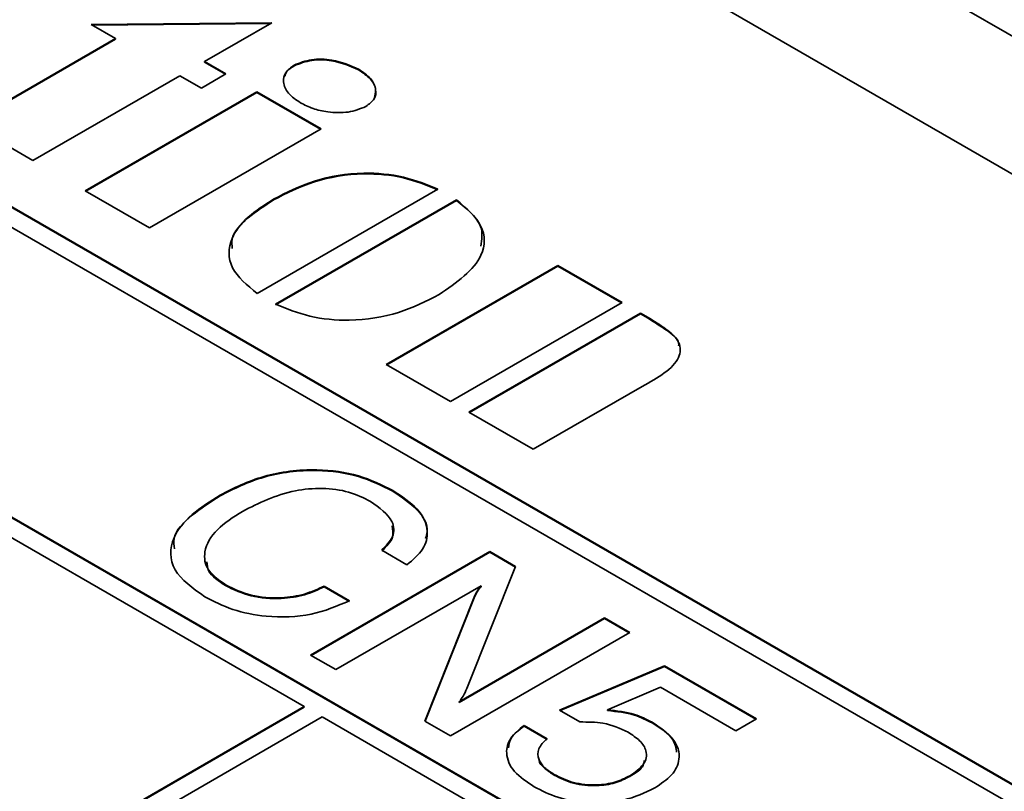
# Model space of a CAD drawing. Header units: millimetres. Extents: x 15 to 187, y 49 to 265.
# Tile 59 of 62: x 160 to 168, y 212 to 218. Entities that reach past the tile are written whole.
import ezdxf

# ---------------------------------------------------------------- set-up
doc = ezdxf.new("R2010")
doc.units = ezdxf.units.MM

msp = doc.modelspace()

# ---------------------------------------------------------------- linework, layer by layer
at = {"color": 7, "linetype": 'Continuous', "lineweight": 35}
for p, q in [((141.2768, 233.0687), (186.5316, 206.9437)), ((140.334, 232.5245), (185.5888, 206.3994)), ((180.8748, 209.1208), (145.048, 229.8031)), ((175.3593, 207.4879), (153.5333, 220.0878)), ((175.3546, 207.4852), (153.5333, 220.0824)), ((175.0765, 207.4879), (153.5333, 219.9246)), ((151.5534, 218.7816), (173.0966, 206.345)), ((151.5534, 218.7761), (173.0966, 206.3395)), ((160.4315, 217.908), (161.8578, 217.9219)), ((160.6249, 217.7963), (160.4315, 217.908)), ((160.4408, 217.9026), (161.8482, 217.9164)), ((161.8578, 217.9219), (161.326, 217.6149)), ((159.4645, 217.1264), (160.6249, 217.7963)), ((159.4693, 217.1237), (160.6249, 217.7909)), ((160.6249, 217.7909), (160.6249, 217.7963)), ((161.326, 217.6149), (161.4952, 217.5172)), ((161.326, 217.6095), (161.326, 217.6149)), ((161.326, 217.6095), (161.4905, 217.5145)), ((162.0336, 217.5812), (162.0336, 217.5867)), ((161.1326, 217.5033), (159.9722, 216.8334)), ((161.3018, 217.4056), (161.1326, 217.5033)), ((161.4952, 217.5172), (161.3018, 217.4056)), ((162.542, 217.5494), (162.542, 217.5548)), ((160.3856, 216.5947), (161.7394, 217.3763)), ((160.3903, 216.592), (161.7394, 217.3708)), ((161.7394, 217.3763), (162.247, 217.0832)), ((161.7394, 217.3708), (161.7394, 217.3763)), ((161.7394, 217.3708), (162.2423, 217.0805)), ((159.9722, 216.8334), (159.4645, 217.1264)), ((162.1129, 212.5225), (154.2404, 217.0671)), ((162.247, 217.0832), (160.8933, 216.3017)), ((160.8933, 216.3017), (160.3856, 216.5947)), ((163.1681, 216.6073), (161.7418, 215.7839)), ((161.8713, 216.5231), (161.8713, 216.5286)), ((161.8868, 215.7002), (163.3131, 216.5236)), ((161.8868, 215.6947), (163.3131, 216.5181)), ((163.3131, 216.5181), (163.3131, 216.5236)), ((162.7595, 215.2243), (164.1133, 216.0058)), ((162.7643, 215.2216), (164.1133, 216.0004)), ((164.1133, 216.0058), (164.621, 215.7127)), ((164.1133, 216.0004), (164.1133, 216.0058)), ((164.1133, 216.0004), (164.6163, 215.71)), ((164.621, 215.7127), (163.2672, 214.9312)), ((163.4123, 214.8475), (164.766, 215.629)), ((163.417, 214.8448), (164.766, 215.6236)), ((164.766, 215.629), (164.8272, 215.5937)), ((164.766, 215.6236), (164.766, 215.629)), ((164.766, 215.6236), (164.8272, 215.5882)), ((164.8272, 215.5882), (164.8272, 215.5937)), ((163.2672, 214.9312), (162.7595, 215.2243)), ((164.7789, 215.0503), (163.9199, 214.5544)), ((163.9199, 214.5544), (163.4123, 214.8475)), ((161.4493, 214.1875), (161.4493, 214.193)), ((162.812, 214.2235), (162.812, 214.229)), ((162.1618, 212.9296), (163.576, 213.746)), ((162.1665, 212.9269), (163.576, 213.7406)), ((162.9233, 213.6414), (162.7239, 213.7565)), ((163.576, 213.746), (163.7803, 213.6281)), ((163.576, 213.7406), (163.576, 213.746)), ((163.576, 213.7406), (163.7785, 213.6237)), ((163.7803, 213.6281), (163.395, 212.6645)), ((161.4958, 213.4761), (161.4958, 213.4816)), ((162.2706, 213.4739), (162.47, 213.3588)), ((162.2706, 213.4684), (162.2706, 213.4739)), ((162.2706, 213.4684), (162.47, 213.3533)), ((163.5075, 213.4762), (162.3613, 212.8145)), ((163.5075, 213.4707), (163.5075, 213.4762)), ((163.0655, 212.4079), (163.4525, 213.3872)), ((163.0673, 212.4069), (163.4525, 213.3818)), ((163.4525, 213.3818), (163.4525, 213.3872)), ((163.3364, 212.561), (164.4826, 213.2227)), ((163.3364, 212.5556), (164.4826, 213.2172)), ((164.4826, 213.2227), (164.682, 213.1076)), ((164.4826, 213.2172), (164.4826, 213.2227)), ((164.4826, 213.2172), (164.6773, 213.1048)), ((164.682, 213.1076), (163.2678, 212.2911)), ((162.3613, 212.8145), (162.1618, 212.9296)), ((164.1268, 212.4939), (164.956, 212.8447)), ((164.1322, 212.4908), (164.956, 212.8393)), ((164.956, 212.8447), (165.6812, 212.4261)), ((164.956, 212.8393), (164.956, 212.8447)), ((164.956, 212.8393), (165.6765, 212.4233)), ((164.9234, 212.6751), (164.505, 212.497)), ((165.518, 212.3319), (164.9234, 212.6751)), ((163.3364, 212.5556), (163.3364, 212.561)), ((138.6841, 198.9973), (162.1129, 212.5225)), ((138.6841, 198.9919), (162.1129, 212.517)), ((162.1129, 212.517), (162.1129, 212.5225)), ((164.2871, 212.4014), (164.1268, 212.4939)), ((164.505, 212.4916), (164.505, 212.497)), ((162.2543, 212.4408), (138.8255, 198.9157)), ((164.9413, 210.8896), (162.2543, 212.4408)), ((163.2678, 212.2911), (163.0655, 212.4079)), ((163.8469, 212.3742), (164.0282, 212.2696)), ((163.8469, 212.3688), (163.8469, 212.3742)), ((164.8571, 212.394), (164.8571, 212.3994)), ((165.6812, 212.4261), (165.518, 212.3319)), ((163.8469, 212.3688), (164.0282, 212.2641)), ((164.0854, 211.9812), (164.0854, 211.9866)), ((164.6815, 211.9714), (164.6815, 211.9768))]:
    msp.add_line(p, q, dxfattribs=at)
for points, knots in [([(162.0827, 217.2897), (162.0477, 217.3134), (161.9778, 217.3609), (161.9439, 217.4467), (161.955, 217.5284), (162.0074, 217.5673), (162.0336, 217.5867)], [0, 0, 0, 0, 0.280259, 0.560197, 0.78025, 1, 1, 1, 1]), ([(161.9616, 217.4983), (161.9626, 217.5058), (161.9669, 217.5375), (162.0047, 217.5623), (162.0336, 217.5812)], [0, 0, 0, 0, 0.233679, 1, 1, 1, 1]), ([(162.0336, 217.5867), (162.0777, 217.6042), (162.1661, 217.6393), (162.3661, 217.6313), (162.4754, 217.5838), (162.542, 217.5548)], [0, 0, 0, 0, 0.279503, 0.560704, 1, 1, 1, 1]), ([(162.0336, 217.5812), (162.0777, 217.5987), (162.1661, 217.6338), (162.3661, 217.6258), (162.4754, 217.5783), (162.542, 217.5494)], [0, 0, 0, 0, 0.279503, 0.560704, 1, 1, 1, 1]), ([(162.542, 217.5548), (162.5766, 217.5313), (162.6458, 217.4842), (162.6821, 217.3998), (162.6758, 217.3186), (162.6249, 217.2795), (162.5995, 217.26)], [0, 0, 0, 0, 0.280354, 0.560468, 0.780513, 1, 1, 1, 1]), ([(162.542, 217.5494), (162.5761, 217.5259), (162.6443, 217.479), (162.685, 217.3985), (162.6717, 217.3495), (162.6666, 217.3308)], [0, 0, 0, 0, 0.381881, 0.763435, 1, 1, 1, 1]), ([(162.5995, 217.26), (162.5546, 217.2422), (162.4646, 217.2065), (162.3082, 217.2131), (162.178, 217.241), (162.1145, 217.2735), (162.0827, 217.2897)], [0, 0, 0, 0, 0.278208, 0.55841, 0.779184, 1, 1, 1, 1]), ([(161.8713, 216.5286), (161.9732, 216.5808), (162.1764, 216.6851), (162.5519, 216.7488), (162.9058, 216.7146), (163.0806, 216.6431), (163.1681, 216.6073)], [0, 0, 0, 0, 0.2805813, 0.5597887, 0.7795799, 1, 1, 1, 1]), ([(161.8713, 216.5231), (161.9732, 216.5754), (162.1764, 216.6797), (162.5519, 216.7434), (162.9058, 216.7092), (163.0806, 216.6377), (163.1681, 216.6019)], [0, 0, 0, 0, 0.2805813, 0.5597887, 0.7795799, 1, 1, 1, 1]), ([(161.7418, 215.7839), (161.6637, 215.8488), (161.5078, 215.9783), (161.5134, 216.2074), (161.6574, 216.3919), (161.8, 216.483), (161.8713, 216.5286)], [0, 0, 0, 0, 0.279706, 0.558531, 0.779006, 1, 1, 1, 1]), ([(161.5451, 216.1396), (161.5423, 216.1643), (161.5326, 216.2505), (161.6637, 216.3865), (161.8021, 216.4776), (161.8713, 216.5231)], [0, 0, 0, 0, 0.167297, 0.58316, 1, 1, 1, 1]), ([(163.3131, 216.5236), (163.3899, 216.4581), (163.5431, 216.3275), (163.5411, 216.0299), (163.3149, 215.8716), (163.1768, 215.775)], [0, 0, 0, 0, 0.280906, 0.560764, 1, 1, 1, 1]), ([(163.3131, 216.5181), (163.3958, 216.4524), (163.5339, 216.3427), (163.5144, 216.2098), (163.5065, 216.1564)], [0, 0, 0, 0, 0.598769, 1, 1, 1, 1]), ([(163.1768, 215.775), (163.0753, 215.7231), (162.8727, 215.6197), (162.4984, 215.5583), (162.1469, 215.5929), (161.9736, 215.6644), (161.8868, 215.7002)], [0, 0, 0, 0, 0.28057, 0.55978, 0.779613, 1, 1, 1, 1]), ([(164.8272, 215.5937), (164.8746, 215.5644), (164.9692, 215.5058), (165.0871, 215.4025), (165.0776, 215.217), (164.9023, 215.1192), (164.7789, 215.0503)], [0, 0, 0, 0, 0.1879319, 0.3753645, 0.5600264, 1, 1, 1, 1]), ([(164.8272, 215.5882), (164.8727, 215.5588), (164.9634, 215.5001), (165.0706, 215.4256), (165.0671, 215.3777), (165.0665, 215.3703)], [0, 0, 0, 0, 0.458691, 0.916164, 1, 1, 1, 1]), ([(161.4493, 214.193), (161.5586, 214.2479), (161.7764, 214.3575), (162.1838, 214.4098), (162.5537, 214.3577), (162.7258, 214.2719), (162.812, 214.229)], [0, 0, 0, 0, 0.280548, 0.559656, 0.779524, 1, 1, 1, 1]), ([(161.4493, 214.1875), (161.5586, 214.2425), (161.7764, 214.3521), (162.1838, 214.4044), (162.5537, 214.3523), (162.7258, 214.2665), (162.812, 214.2235)], [0, 0, 0, 0, 0.280548, 0.559656, 0.779524, 1, 1, 1, 1]), ([(162.6363, 214.142), (162.5815, 214.1693), (162.4721, 214.2239), (162.2552, 214.2532), (161.9407, 214.2229), (161.7551, 214.1296), (161.625, 214.0641)], [0, 0, 0, 0, 0.187156, 0.373835, 0.560842, 1, 1, 1, 1]), ([(161.3289, 213.3895), (161.2346, 213.4569), (161.0462, 213.5915), (161.052, 213.8444), (161.2147, 214.0441), (161.3711, 214.1433), (161.4493, 214.193)], [0, 0, 0, 0, 0.279422, 0.558019, 0.778743, 1, 1, 1, 1]), ([(161.089, 213.7672), (161.0852, 213.7951), (161.0725, 213.8903), (161.2219, 214.0388), (161.3735, 214.1379), (161.4493, 214.1875)], [0, 0, 0, 0, 0.171986, 0.585495, 1, 1, 1, 1]), ([(162.812, 214.229), (162.882, 214.1827), (163.0217, 214.0903), (163.1014, 213.921), (163.0639, 213.7614), (162.9702, 213.6814), (162.9233, 213.6414)], [0, 0, 0, 0, 0.280436, 0.559852, 0.779749, 1, 1, 1, 1]), ([(162.812, 214.2235), (162.8803, 214.1774), (163.0168, 214.0854), (163.1013, 213.9438), (163.0753, 213.8662), (163.0693, 213.8485)], [0, 0, 0, 0, 0.436209, 0.870833, 1, 1, 1, 1]), ([(162.7239, 213.7565), (162.7581, 213.7914), (162.8264, 213.8612), (162.8204, 214.0115), (162.7061, 214.0925), (162.6363, 214.142)], [0, 0, 0, 0, 0.280963, 0.561077, 1, 1, 1, 1]), ([(161.625, 214.0641), (161.5536, 214.018), (161.411, 213.926), (161.3128, 213.7601), (161.3355, 213.5958), (161.4424, 213.5197), (161.4958, 213.4816)], [0, 0, 0, 0, 0.280956, 0.560702, 0.780276, 1, 1, 1, 1]), ([(162.7239, 213.7511), (162.7604, 213.7862), (162.825, 213.8483), (162.8114, 213.9196), (162.8055, 213.9506)], [0, 0, 0, 0, 0.566386, 1, 1, 1, 1]), ([(161.3449, 213.6648), (161.3467, 213.6415), (161.3523, 213.5692), (161.4379, 213.5137), (161.4958, 213.4761)], [0, 0, 0, 0, 0.323588, 1, 1, 1, 1]), ([(161.4958, 213.4816), (161.5585, 213.4514), (161.6837, 213.391), (161.9167, 213.3733), (162.1211, 213.4049), (162.2207, 213.4509), (162.2706, 213.4739)], [0, 0, 0, 0, 0.279977, 0.559263, 0.779384, 1, 1, 1, 1]), ([(161.4958, 213.4761), (161.5585, 213.4459), (161.6837, 213.3856), (161.9167, 213.3679), (162.1211, 213.3994), (162.2207, 213.4454), (162.2706, 213.4684)], [0, 0, 0, 0, 0.279977, 0.559263, 0.779384, 1, 1, 1, 1]), ([(163.4525, 213.3872), (163.4609, 213.4042), (163.4758, 213.4346), (163.4978, 213.4635), (163.5075, 213.4762)], [0, 0, 0, 0, 0.559938, 1, 1, 1, 1]), ([(163.4525, 213.3818), (163.4609, 213.3988), (163.4758, 213.4291), (163.4978, 213.458), (163.5075, 213.4707)], [0, 0, 0, 0, 0.559938, 1, 1, 1, 1]), ([(162.47, 213.3588), (162.3736, 213.3171), (162.1809, 213.2338), (161.8339, 213.2221), (161.5403, 213.2816), (161.3995, 213.3535), (161.3289, 213.3895)], [0, 0, 0, 0, 0.2798315, 0.5589253, 0.7792295, 1, 1, 1, 1]), ([(163.395, 212.6645), (163.3865, 212.6447), (163.3714, 212.6093), (163.3471, 212.5758), (163.3364, 212.561)], [0, 0, 0, 0, 0.5601263, 1, 1, 1, 1]), ([(164.505, 212.497), (164.5793, 212.4889), (164.7124, 212.4742), (164.8128, 212.4223), (164.8571, 212.3994)], [0, 0, 0, 0, 0.5587675, 1, 1, 1, 1]), ([(164.505, 212.4916), (164.5793, 212.4834), (164.7124, 212.4688), (164.8128, 212.4169), (164.8571, 212.394)], [0, 0, 0, 0, 0.5587675, 1, 1, 1, 1]), ([(163.9268, 211.8898), (163.8693, 211.9281), (163.7547, 212.0047), (163.6956, 212.1452), (163.728, 212.2764), (163.8072, 212.3416), (163.8469, 212.3742)], [0, 0, 0, 0, 0.280338, 0.559784, 0.779725, 1, 1, 1, 1]), ([(164.6676, 212.3204), (164.6047, 212.3493), (164.4924, 212.4011), (164.3499, 212.4013), (164.2871, 212.4014)], [0, 0, 0, 0, 0.559183, 1, 1, 1, 1]), ([(164.8571, 212.3994), (164.9191, 212.3575), (165.0428, 212.2739), (165.0891, 212.1175), (165.0246, 211.9787), (164.9268, 211.9135), (164.8778, 211.8808)], [0, 0, 0, 0, 0.2803281, 0.559443, 0.7794421, 1, 1, 1, 1]), ([(164.8571, 212.394), (164.9233, 212.3525), (165.0303, 212.2855), (165.0451, 212.1961), (165.0508, 212.162)], [0, 0, 0, 0, 0.617972, 1, 1, 1, 1]), ([(163.7233, 212.1979), (163.7272, 212.2215), (163.7376, 212.2849), (163.8047, 212.3365), (163.8469, 212.3688)], [0, 0, 0, 0, 0.372699, 1, 1, 1, 1]), ([(164.6815, 211.9768), (164.7224, 212.0049), (164.8041, 212.061), (164.823, 212.1671), (164.7663, 212.2563), (164.7005, 212.299), (164.6676, 212.3204)], [0, 0, 0, 0, 0.280047, 0.558892, 0.779158, 1, 1, 1, 1]), ([(164.0282, 212.2696), (164.0023, 212.2441), (163.9506, 212.1932), (163.9545, 212.1082), (164.0058, 212.0383), (164.0589, 212.0039), (164.0854, 211.9866)], [0, 0, 0, 0, 0.279683, 0.558942, 0.779277, 1, 1, 1, 1]), ([(163.9651, 212.1054), (163.965, 212.103), (163.9645, 212.0777), (164.0091, 212.0329), (164.06, 211.9984), (164.0854, 211.9812)], [0, 0, 0, 0, 0.049537, 0.524351, 1, 1, 1, 1]), ([(164.6815, 211.9714), (164.7271, 211.9989), (164.7887, 212.036), (164.7934, 212.0853), (164.7946, 212.098)], [0, 0, 0, 0, 0.742523, 1, 1, 1, 1]), ([(164.0854, 211.9866), (164.1335, 211.9629), (164.2294, 211.9155), (164.4086, 211.8975), (164.5688, 211.9207), (164.6439, 211.9581), (164.6815, 211.9768)], [0, 0, 0, 0, 0.28028, 0.559528, 0.779473, 1, 1, 1, 1]), ([(164.0854, 211.9812), (164.1335, 211.9574), (164.2294, 211.91), (164.4086, 211.892), (164.5688, 211.9153), (164.6439, 211.9527), (164.6815, 211.9714)], [0, 0, 0, 0, 0.28028, 0.559528, 0.779473, 1, 1, 1, 1]), ([(164.8778, 211.8808), (164.7998, 211.8437), (164.6442, 211.7694), (164.3535, 211.7531), (164.1047, 211.7997), (163.9861, 211.8597), (163.9268, 211.8898)], [0, 0, 0, 0, 0.279853, 0.558986, 0.77924, 1, 1, 1, 1])]:
    msp.add_open_spline(points, degree=3, knots=knots, dxfattribs=at)

doc.saveas('drawing.dxf')
